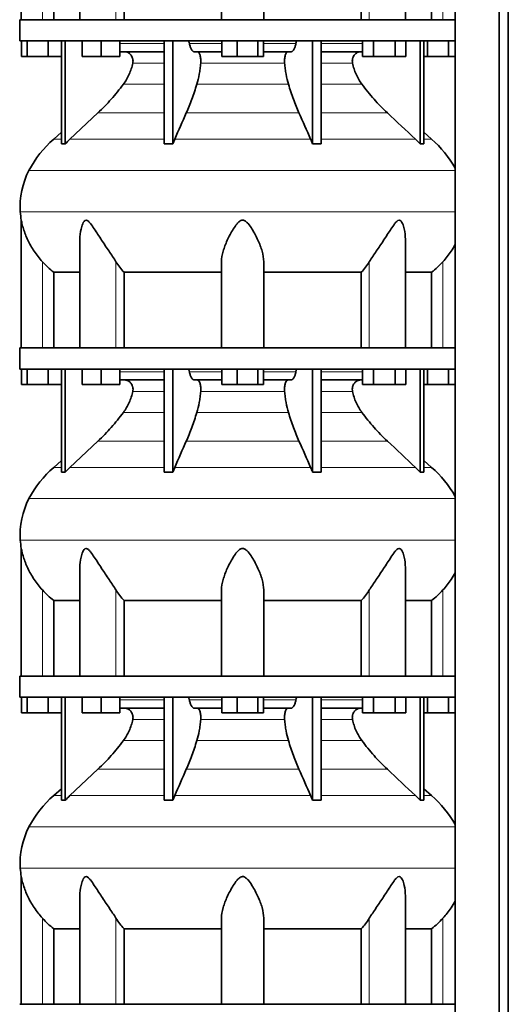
# Model space of a CAD drawing. Header units: millimetres. Extents: x 421 to 1312, y -2484 to 1869.
# Tile 26 of 33: x 936 to 1249, y 203 to 833. Entities that reach past the tile are written whole.
import ezdxf

# ---------------------------------------------------------------- set-up
doc = ezdxf.new("R2010")
doc.units = ezdxf.units.MM
doc.layers.add('MID_344-6', color=7, linetype='Continuous')
doc.layers.add('VSI344_DIFFUSORE', color=7, linetype='Continuous')

# ---------------------------------------------------------------- blocks, each defined once
blk = doc.blocks.new('SE3')
at = {"layer": 'MID_344-6', "color": 7, "linetype": 'Continuous', "lineweight": 35}
for p, q in [((1214.82, 1076.15), (1214.82, -215.85)), ((1242.95, -215.85), (1242.95, 1076.15)), ((1248.75, -215.85), (1248.75, 1076.15)), ((1214.75, 921.47), (1214.75, 833.15)), ((1214.75, 819.65), (1214.75, 715.71)), ((1214.75, 711.47), (1214.75, 623.15)), ((1214.75, 609.65), (1214.75, 505.71)), ((1214.75, 501.47), (1214.75, 413.15)), ((1214.75, 399.65), (1214.75, 295.71)), ((1214.75, 291.47), (1214.75, 203.15))]:
    blk.add_line(p, q, dxfattribs=at)
at = {"layer": 'VSI344_DIFFUSORE', "color": 7, "linetype": 'Continuous', "lineweight": 35}
for p, q in [((937.45, 914.87), (937.45, 833.15)), ((974.94, 902.65), (974.94, 833.15)), ((1182.96, 833.15), (1182.96, 902.66)), ((1065.45, 833.15), (1065.45, 888.26)), ((1092.45, 833.15), (1092.45, 888.26)), ((958.2, 833.15), (958.2, 881.53)), ((1003.12, 833.15), (1003.12, 881.53)), ((1154.79, 881.53), (1154.79, 833.15)), ((1199.7, 881.53), (1199.7, 833.15)), ((936.45, 833.15), (1214.8, 833.15)), ((936.45, 833.15), (936.45, 819.65)), ((1214.8, 833.15), (1214.8, 819.65)), ((936.45, 819.65), (1214.8, 819.65)), ((937.57, 809.65), (937.57, 819.65)), ((941.15, 809.65), (941.15, 819.65)), ((954.54, 809.65), (954.54, 819.65)), ((963.24, 753.69), (963.24, 819.65)), ((965.54, 753.69), (965.54, 819.65)), ((976.44, 809.65), (976.44, 819.65)), ((988.44, 809.65), (988.44, 819.65)), ((1000.44, 809.65), (1000.44, 819.65)), ((1028.73, 753.69), (1028.73, 819.65)), ((1034.27, 753.69), (1034.27, 819.65)), ((1065.57, 809.65), (1065.57, 819.65)), ((1075.36, 809.65), (1075.36, 819.65)), ((1088.75, 809.65), (1088.75, 819.65)), ((1092.34, 809.65), (1092.34, 819.65)), ((1123.63, 753.69), (1123.63, 819.65)), ((1129.18, 753.69), (1129.18, 819.65)), ((1155.6, 809.65), (1155.6, 819.65)), ((1162.53, 809.65), (1162.53, 819.65)), ((1176.39, 809.65), (1176.39, 819.65)), ((1183.32, 809.65), (1183.32, 819.65)), ((1192.36, 753.69), (1192.36, 819.65)), ((1194.66, 753.69), (1194.66, 819.65)), ((1197.15, 809.65), (1197.15, 819.65)), ((1210.54, 809.65), (1210.54, 819.65)), ((941.15, 809.65), (937.57, 809.65)), ((954.54, 809.65), (941.15, 809.65)), ((963.24, 809.65), (954.54, 809.65)), ((988.44, 809.65), (976.44, 809.65)), ((1000.44, 809.65), (988.44, 809.65)), ((1028.73, 812.65), (1000.44, 812.65)), ((1065.57, 812.65), (1048.07, 812.65)), ((1075.36, 809.65), (1065.57, 809.65)), ((1088.75, 809.65), (1075.36, 809.65)), ((1092.34, 809.65), (1088.75, 809.65)), ((1109.84, 812.65), (1092.34, 812.65)), ((1155.6, 812.65), (1129.18, 812.65)), ((1162.53, 809.65), (1155.6, 809.65)), ((1176.39, 809.65), (1162.53, 809.65)), ((1183.32, 809.65), (1176.39, 809.65)), ((1197.15, 809.65), (1194.66, 809.65)), ((1210.54, 809.65), (1197.15, 809.65)), ((1214.75, 809.65), (1210.54, 809.65)), ((986.46, 773.56), (968.54, 756.7)), ((963.24, 761.12), (958.16, 756.7)), ((1034.27, 753.69), (1035.51, 756.7)), ((1189.37, 756.7), (1192.36, 753.69)), ((1199.74, 756.7), (1194.66, 761.12)), ((1028.73, 753.69), (1034.27, 753.69)), ((1192.36, 753.69), (1194.66, 753.69)), ((937.45, 704.87), (937.45, 623.15)), ((974.94, 692.65), (974.94, 623.15)), ((1182.96, 623.15), (1182.96, 692.66)), ((1065.45, 623.15), (1065.45, 678.26)), ((1092.45, 623.15), (1092.45, 678.26)), ((958.2, 671.53), (974.94, 671.53)), ((958.2, 623.15), (958.2, 671.53)), ((1003.12, 671.53), (1065.45, 671.53)), ((1003.12, 623.15), (1003.12, 671.53)), ((1092.45, 671.53), (1154.79, 671.53)), ((1154.79, 671.53), (1154.79, 623.15)), ((1182.96, 671.53), (1199.7, 671.53)), ((1199.7, 671.53), (1199.7, 623.15)), ((936.45, 623.15), (1214.8, 623.15)), ((936.45, 623.15), (936.45, 609.65)), ((1214.8, 623.15), (1214.8, 609.65)), ((936.45, 609.65), (1214.8, 609.65)), ((937.57, 599.65), (937.57, 609.65)), ((941.15, 599.65), (941.15, 609.65)), ((954.54, 599.65), (954.54, 609.65)), ((963.24, 543.69), (963.24, 609.65)), ((965.54, 543.69), (965.54, 609.65)), ((976.44, 599.65), (976.44, 609.65)), ((988.44, 599.65), (988.44, 609.65)), ((1000.44, 599.65), (1000.44, 609.65)), ((1028.73, 543.69), (1028.73, 609.65)), ((1034.27, 543.69), (1034.27, 609.65)), ((1065.57, 599.65), (1065.57, 609.65)), ((1075.36, 599.65), (1075.36, 609.65)), ((1088.75, 599.65), (1088.75, 609.65)), ((1092.34, 599.65), (1092.34, 609.65)), ((1123.63, 543.69), (1123.63, 609.65)), ((1129.18, 543.69), (1129.18, 609.65)), ((1155.6, 599.65), (1155.6, 609.65)), ((1162.53, 599.65), (1162.53, 609.65)), ((1176.39, 599.65), (1176.39, 609.65)), ((1183.32, 599.65), (1183.32, 609.65)), ((1192.36, 543.69), (1192.36, 609.65)), ((1194.66, 543.69), (1194.66, 609.65)), ((1197.15, 599.65), (1197.15, 609.65)), ((1210.54, 599.65), (1210.54, 609.65)), ((941.15, 599.65), (937.57, 599.65)), ((954.54, 599.65), (941.15, 599.65)), ((963.24, 599.65), (954.54, 599.65)), ((988.44, 599.65), (976.44, 599.65)), ((1000.44, 599.65), (988.44, 599.65)), ((1028.73, 602.65), (1000.44, 602.65)), ((1065.57, 602.65), (1048.07, 602.65)), ((1075.36, 599.65), (1065.57, 599.65)), ((1088.75, 599.65), (1075.36, 599.65)), ((1092.34, 599.65), (1088.75, 599.65)), ((1109.84, 602.65), (1092.34, 602.65)), ((1155.6, 602.65), (1129.18, 602.65)), ((1162.53, 599.65), (1155.6, 599.65)), ((1176.39, 599.65), (1162.53, 599.65)), ((1183.32, 599.65), (1176.39, 599.65)), ((1197.15, 599.65), (1194.66, 599.65)), ((1210.54, 599.65), (1197.15, 599.65)), ((1214.75, 599.65), (1210.54, 599.65)), ((986.46, 563.56), (968.54, 546.7)), ((963.24, 551.12), (958.16, 546.7)), ((1199.74, 546.7), (1194.66, 551.12)), ((1028.73, 543.69), (1034.27, 543.69)), ((1034.27, 543.69), (1035.51, 546.7)), ((1189.37, 546.7), (1192.36, 543.69)), ((1192.36, 543.69), (1194.66, 543.69)), ((937.45, 494.87), (937.45, 413.15)), ((974.94, 482.65), (974.94, 413.15)), ((1182.96, 413.15), (1182.96, 482.66)), ((1065.45, 413.15), (1065.45, 468.26)), ((1092.45, 413.15), (1092.45, 468.26)), ((958.2, 461.53), (974.94, 461.53)), ((958.2, 413.15), (958.2, 461.53)), ((1003.12, 461.53), (1065.45, 461.53)), ((1003.12, 413.15), (1003.12, 461.53)), ((1092.45, 461.53), (1154.79, 461.53)), ((1154.79, 461.53), (1154.79, 413.15)), ((1182.96, 461.53), (1199.7, 461.53)), ((1199.7, 461.53), (1199.7, 413.15)), ((936.45, 413.15), (1214.8, 413.15)), ((936.45, 413.15), (936.45, 399.65)), ((1214.8, 413.15), (1214.8, 399.65)), ((936.45, 399.65), (1214.8, 399.65)), ((937.57, 389.65), (937.57, 399.65)), ((941.15, 389.65), (941.15, 399.65)), ((954.54, 389.65), (954.54, 399.65)), ((963.24, 333.69), (963.24, 399.65)), ((965.54, 333.69), (965.54, 399.65)), ((976.44, 389.65), (976.44, 399.65)), ((988.44, 389.65), (988.44, 399.65)), ((1000.44, 389.65), (1000.44, 399.65)), ((1028.73, 333.69), (1028.73, 399.65)), ((1034.27, 333.69), (1034.27, 399.65)), ((1065.57, 389.65), (1065.57, 399.65)), ((1075.36, 389.65), (1075.36, 399.65)), ((1088.75, 389.65), (1088.75, 399.65)), ((1092.34, 389.65), (1092.34, 399.65)), ((1123.63, 333.69), (1123.63, 399.65)), ((1129.18, 333.69), (1129.18, 399.65)), ((1155.6, 389.65), (1155.6, 399.65)), ((1162.53, 389.65), (1162.53, 399.65)), ((1176.39, 389.65), (1176.39, 399.65)), ((1183.32, 389.65), (1183.32, 399.65)), ((1192.36, 333.69), (1192.36, 399.65)), ((1194.66, 333.69), (1194.66, 399.65)), ((1197.15, 389.65), (1197.15, 399.65)), ((1210.54, 389.65), (1210.54, 399.65)), ((1028.73, 392.65), (1000.44, 392.65)), ((1065.57, 392.65), (1048.07, 392.65)), ((1109.84, 392.65), (1092.34, 392.65)), ((1155.6, 392.65), (1129.18, 392.65)), ((941.15, 389.65), (937.57, 389.65)), ((954.54, 389.65), (941.15, 389.65)), ((963.24, 389.65), (954.54, 389.65)), ((988.44, 389.65), (976.44, 389.65)), ((1000.44, 389.65), (988.44, 389.65)), ((1075.36, 389.65), (1065.57, 389.65)), ((1088.75, 389.65), (1075.36, 389.65)), ((1092.34, 389.65), (1088.75, 389.65)), ((1162.53, 389.65), (1155.6, 389.65)), ((1176.39, 389.65), (1162.53, 389.65)), ((1183.32, 389.65), (1176.39, 389.65)), ((1197.15, 389.65), (1194.66, 389.65)), ((1210.54, 389.65), (1197.15, 389.65)), ((1214.75, 389.65), (1210.54, 389.65)), ((986.46, 353.56), (968.54, 336.7)), ((963.24, 341.12), (958.16, 336.7)), ((1199.74, 336.7), (1194.66, 341.12)), ((1034.27, 333.69), (1035.51, 336.7)), ((1189.37, 336.7), (1192.36, 333.69)), ((1028.73, 333.69), (1034.27, 333.69)), ((1192.36, 333.69), (1194.66, 333.69)), ((937.45, 284.87), (937.45, 203.15)), ((974.94, 272.65), (974.94, 203.15)), ((1182.96, 203.15), (1182.96, 272.66)), ((1065.45, 203.15), (1065.45, 258.26)), ((1092.45, 203.15), (1092.45, 258.26)), ((958.2, 251.53), (974.94, 251.53)), ((958.2, 203.15), (958.2, 251.53)), ((1003.12, 251.53), (1065.45, 251.53)), ((1003.12, 203.15), (1003.12, 251.53)), ((1092.45, 251.53), (1154.79, 251.53)), ((1154.79, 251.53), (1154.79, 203.15)), ((1182.96, 251.53), (1199.7, 251.53)), ((1199.7, 251.53), (1199.7, 203.15)), ((936.45, 203.15), (1214.8, 203.15))]:
    blk.add_line(p, q, dxfattribs=at)
at = {"layer": 'VSI344_DIFFUSORE', "color": 4, "linetype": 'Continuous', "lineweight": 9}
for p, q in [((950.95, 833.15), (950.95, 888.26)), ((997.99, 833.15), (997.99, 888.26)), ((1159.91, 833.15), (1159.91, 888.26)), ((1206.95, 833.15), (1206.95, 888.26)), ((1000.44, 817.87), (1028.73, 817.87)), ((1044.94, 817.87), (1065.57, 817.87)), ((1092.34, 817.87), (1112.96, 817.87)), ((1129.18, 817.87), (1155.6, 817.87)), ((1028.73, 805.32), (1008.73, 805.32)), ((1105.74, 805.32), (1052.16, 805.32)), ((1149.17, 805.32), (1129.18, 805.32)), ((1002.71, 791.85), (1028.73, 791.85)), ((1049.67, 791.85), (1108.23, 791.85)), ((1129.18, 791.85), (1155.19, 791.85)), ((986.46, 773.56), (1028.73, 773.56)), ((1042.94, 773.56), (1114.97, 773.56)), ((1129.18, 773.56), (1171.44, 773.56)), ((958.16, 756.7), (963.24, 756.7)), ((968.54, 756.7), (1028.73, 756.7)), ((1035.51, 756.7), (1122.39, 756.7)), ((1129.18, 756.7), (1189.37, 756.7)), ((1194.66, 756.7), (1199.74, 756.7)), ((942.38, 736.71), (1214.75, 736.71)), ((1214.75, 710.16), (936.82, 710.16)), ((950.95, 623.15), (950.95, 678.26)), ((997.99, 623.15), (997.99, 678.26)), ((1159.91, 623.15), (1159.91, 678.26)), ((1206.95, 623.15), (1206.95, 678.26)), ((1000.44, 607.87), (1028.73, 607.87)), ((1044.94, 607.87), (1065.57, 607.87)), ((1092.34, 607.87), (1112.96, 607.87)), ((1129.18, 607.87), (1155.6, 607.87)), ((1028.73, 595.32), (1008.73, 595.32)), ((1105.74, 595.32), (1052.16, 595.32)), ((1149.17, 595.32), (1129.18, 595.32)), ((1002.71, 581.85), (1028.73, 581.85)), ((1049.67, 581.85), (1108.23, 581.85)), ((1129.18, 581.85), (1155.19, 581.85)), ((986.46, 563.56), (1028.73, 563.56)), ((1042.94, 563.56), (1114.97, 563.56)), ((1129.18, 563.56), (1171.44, 563.56)), ((963.24, 546.7), (958.16, 546.7)), ((968.54, 546.7), (1028.73, 546.7)), ((1035.51, 546.7), (1122.39, 546.7)), ((1129.18, 546.7), (1189.37, 546.7)), ((1194.66, 546.7), (1199.74, 546.7)), ((942.38, 526.71), (1214.75, 526.71)), ((1214.75, 500.16), (936.82, 500.16)), ((950.95, 413.15), (950.95, 468.26)), ((997.99, 413.15), (997.99, 468.26)), ((1159.91, 413.15), (1159.91, 468.26)), ((1206.95, 413.15), (1206.95, 468.26)), ((1000.44, 397.87), (1028.73, 397.87)), ((1044.94, 397.87), (1065.57, 397.87)), ((1092.34, 397.87), (1112.96, 397.87)), ((1129.18, 397.87), (1155.6, 397.87)), ((1028.73, 385.32), (1008.73, 385.32)), ((1105.74, 385.32), (1052.16, 385.32)), ((1149.17, 385.32), (1129.18, 385.32)), ((1002.71, 371.85), (1028.73, 371.85)), ((1049.67, 371.85), (1108.23, 371.85)), ((1129.18, 371.85), (1155.19, 371.85)), ((986.46, 353.56), (1028.73, 353.56)), ((1042.94, 353.56), (1114.97, 353.56)), ((1129.18, 353.56), (1171.44, 353.56)), ((963.24, 336.7), (958.16, 336.7)), ((968.54, 336.7), (1028.73, 336.7)), ((1035.51, 336.7), (1122.39, 336.7)), ((1129.18, 336.7), (1189.37, 336.7)), ((1194.66, 336.7), (1199.74, 336.7)), ((942.38, 316.71), (1214.75, 316.71)), ((1214.75, 290.16), (936.82, 290.16)), ((950.95, 203.15), (950.95, 258.26)), ((997.99, 203.15), (997.99, 258.26)), ((1159.91, 203.15), (1159.91, 258.26)), ((1206.95, 203.15), (1206.95, 258.26))]:
    blk.add_line(p, q, dxfattribs=at)
at = {"layer": 'VSI344_DIFFUSORE', "color": 7, "linetype": 'Continuous', "lineweight": 35}
for centre, radius, start, end in [((1003.12, 704.98), 68.53, 131, 152.41797), ((1154.78, 704.98), 68.53, 28.9585, 49), ((986.63, 713.59), 49.92, 152.41797, 183.94519), ((990.2, 713.84), 53.5, 183.94519, 189.65576), ((1003.12, 494.98), 68.53, 131, 152.41797), ((1154.78, 494.98), 68.53, 28.9585, 49), ((986.63, 503.59), 49.92, 152.41797, 183.94519), ((990.2, 503.84), 53.5, 183.94519, 189.65576), ((1003.12, 284.98), 68.53, 131, 152.41797), ((1154.78, 284.98), 68.53, 28.9585, 49), ((986.63, 293.59), 49.92, 152.41797, 183.94519), ((990.2, 293.84), 53.5, 183.94519, 189.65576)]:
    blk.add_arc(centre, radius, start, end, dxfattribs=at)
for points, knots in [([(1043.87, 819.65), (1043.93, 819.65), (1043.98, 819.64), (1044.09, 819.6), (1044.15, 819.57), (1044.31, 819.45), (1044.41, 819.33), (1044.6, 819.01), (1044.68, 818.82), (1044.79, 818.49), (1044.83, 818.37), (1044.89, 818.13), (1044.92, 818), (1044.94, 817.87)], [0, 0, 0, 0, 0.125, 0.125, 0.25, 0.25, 0.5, 0.5, 0.75, 0.75, 0.875, 0.875, 1, 1, 1, 1]), ([(1114.03, 819.65), (1113.98, 819.65), (1113.92, 819.64), (1113.81, 819.6), (1113.75, 819.57), (1113.59, 819.45), (1113.49, 819.33), (1113.3, 819.01), (1113.22, 818.82), (1113.11, 818.49), (1113.07, 818.37), (1113.01, 818.13), (1112.99, 818), (1112.96, 817.87)], [0, 0, 0, 0, 0.125, 0.125, 0.25, 0.25, 0.5, 0.5, 0.75, 0.75, 0.875, 0.875, 1, 1, 1, 1]), ([(1048.07, 812.65), (1047.9, 812.65), (1047.74, 812.68), (1047.42, 812.8), (1047.26, 812.89), (1046.94, 813.13), (1046.79, 813.28), (1046.49, 813.64), (1046.35, 813.84), (1045.93, 814.54), (1045.69, 815.09), (1045.36, 816.05), (1045.26, 816.4), (1045.09, 817.11), (1045.01, 817.48), (1044.94, 817.87)], [0, 0, 0, 0, 0.125, 0.125, 0.25, 0.25, 0.375, 0.375, 0.5, 0.5, 0.75, 0.75, 0.875, 0.875, 1, 1, 1, 1]), ([(1109.84, 812.65), (1110, 812.65), (1110.16, 812.68), (1110.49, 812.8), (1110.64, 812.89), (1110.96, 813.13), (1111.11, 813.28), (1111.41, 813.64), (1111.55, 813.84), (1111.97, 814.54), (1112.22, 815.09), (1112.54, 816.05), (1112.64, 816.4), (1112.82, 817.11), (1112.89, 817.48), (1112.96, 817.87)], [0, 0, 0, 0, 0.125, 0.125, 0.25, 0.25, 0.375, 0.375, 0.5, 0.5, 0.75, 0.75, 0.875, 0.875, 1, 1, 1, 1]), ([(1008.73, 805.32), (1008.82, 805.76), (1008.87, 806.21), (1008.87, 807.1), (1008.82, 807.55), (1008.68, 808.21), (1008.62, 808.43), (1008.48, 808.85), (1008.4, 809.06), (1008.13, 809.67), (1007.91, 810.05), (1007.52, 810.57), (1007.38, 810.74), (1007.09, 811.06), (1006.94, 811.21), (1006.61, 811.49), (1006.44, 811.62), (1006.09, 811.85), (1005.91, 811.96), (1005.35, 812.26), (1004.96, 812.4), (1004.35, 812.55), (1004.15, 812.59), (1003.73, 812.64), (1003.53, 812.65), (1003.32, 812.65)], [0, 0, 0, 0, 0.125, 0.125, 0.25, 0.25, 0.3125, 0.3125, 0.375, 0.375, 0.5, 0.5, 0.5625, 0.5625, 0.625, 0.625, 0.6875, 0.6875, 0.75, 0.75, 0.875, 0.875, 0.9375, 0.9375, 1, 1, 1, 1]), ([(1049.92, 812.65), (1050.09, 812.65), (1050.26, 812.6), (1050.6, 812.4), (1050.76, 812.26), (1051.07, 811.86), (1051.22, 811.62), (1051.49, 811.06), (1051.61, 810.74), (1051.82, 810.04), (1051.92, 809.66), (1052.06, 808.85), (1052.12, 808.43), (1052.2, 807.55), (1052.22, 807.1), (1052.22, 806.21), (1052.2, 805.76), (1052.16, 805.32)], [0, 0, 0, 0, 0.125, 0.125, 0.25, 0.25, 0.375, 0.375, 0.5, 0.5, 0.625, 0.625, 0.75, 0.75, 0.875, 0.875, 1, 1, 1, 1]), ([(1107.98, 812.65), (1107.81, 812.65), (1107.64, 812.6), (1107.3, 812.4), (1107.14, 812.26), (1106.83, 811.86), (1106.68, 811.62), (1106.41, 811.06), (1106.29, 810.74), (1106.08, 810.04), (1105.99, 809.66), (1105.84, 808.85), (1105.78, 808.43), (1105.7, 807.55), (1105.68, 807.1), (1105.68, 806.21), (1105.7, 805.76), (1105.74, 805.32)], [0, 0, 0, 0, 0.125, 0.125, 0.25, 0.25, 0.375, 0.375, 0.5, 0.5, 0.625, 0.625, 0.75, 0.75, 0.875, 0.875, 1, 1, 1, 1]), ([(1149.17, 805.32), (1149.08, 805.76), (1149.04, 806.21), (1149.04, 807.1), (1149.08, 807.55), (1149.22, 808.21), (1149.28, 808.43), (1149.42, 808.85), (1149.5, 809.06), (1149.77, 809.67), (1149.99, 810.05), (1150.38, 810.57), (1150.52, 810.74), (1150.81, 811.06), (1150.97, 811.21), (1151.29, 811.49), (1151.46, 811.62), (1151.81, 811.85), (1151.99, 811.96), (1152.55, 812.26), (1152.94, 812.4), (1153.55, 812.55), (1153.76, 812.59), (1154.17, 812.64), (1154.38, 812.65), (1154.58, 812.65)], [0, 0, 0, 0, 0.125, 0.125, 0.25, 0.25, 0.3125, 0.3125, 0.375, 0.375, 0.5, 0.5, 0.5625, 0.5625, 0.625, 0.625, 0.6875, 0.6875, 0.75, 0.75, 0.875, 0.875, 0.9375, 0.9375, 1, 1, 1, 1]), ([(1002.71, 791.85), (1004.16, 793.81), (1005.4, 795.93), (1006.94, 799.36), (1007.38, 800.52), (1008.15, 802.89), (1008.47, 804.1), (1008.73, 805.32)], [0, 0, 0, 0, 0.5, 0.5, 0.75, 0.75, 1, 1, 1, 1]), ([(1052.16, 805.32), (1052.05, 804.1), (1051.92, 802.89), (1051.6, 800.52), (1051.42, 799.36), (1050.78, 795.93), (1050.27, 793.81), (1049.67, 791.85)], [0, 0, 0, 0, 0.25, 0.25, 0.5, 0.5, 1, 1, 1, 1]), ([(1105.74, 805.32), (1105.85, 804.1), (1105.98, 802.89), (1106.3, 800.52), (1106.48, 799.36), (1107.12, 795.93), (1107.63, 793.81), (1108.23, 791.85)], [0, 0, 0, 0, 0.25, 0.25, 0.5, 0.5, 1, 1, 1, 1]), ([(1155.19, 791.85), (1153.74, 793.81), (1152.5, 795.93), (1150.97, 799.36), (1150.52, 800.52), (1149.75, 802.89), (1149.43, 804.1), (1149.17, 805.32)], [0, 0, 0, 0, 0.5, 0.5, 0.75, 0.75, 1, 1, 1, 1]), ([(986.46, 773.56), (989.4, 776.32), (992.23, 779.24), (997.69, 785.38), (1000.27, 788.56), (1002.71, 791.85)], [0, 0, 0, 0, 0.5, 0.5, 1, 1, 1, 1]), ([(1049.67, 791.85), (1048.66, 788.56), (1047.59, 785.38), (1045.33, 779.24), (1044.15, 776.32), (1042.94, 773.56)], [0, 0, 0, 0, 0.5, 0.5, 1, 1, 1, 1]), ([(1108.23, 791.85), (1109.24, 788.56), (1110.31, 785.38), (1112.57, 779.24), (1113.75, 776.32), (1114.97, 773.56)], [0, 0, 0, 0, 0.5, 0.5, 1, 1, 1, 1]), ([(1171.44, 773.56), (1168.5, 776.32), (1165.67, 779.24), (1160.21, 785.38), (1157.63, 788.56), (1155.19, 791.85)], [0, 0, 0, 0, 0.5, 0.5, 1, 1, 1, 1]), ([(950.95, 678.26), (949.01, 680.43), (947.27, 682.68), (944.14, 687.35), (942.78, 689.75), (940.5, 694.53), (939.56, 696.95), (938.46, 700.51), (938.15, 701.68), (937.77, 703.28), (937.66, 703.8), (937.5, 704.58), (937.45, 704.86), (937.45, 704.87)], [0, 0, 0, 0, 0.125, 0.125, 0.25, 0.25, 0.375, 0.375, 0.4375, 0.4375, 0.46875, 0.46875, 0.4975138, 0.4975138, 0.4975138, 0.4975138]), ([(997.99, 678.26), (996.62, 680.42), (995.1, 682.66), (991.97, 687.32), (990.36, 689.72), (987.22, 694.49), (985.67, 696.9), (983.31, 700.45), (982.53, 701.63), (981.27, 703.23), (980.83, 703.74), (979.88, 704.58), (979.34, 704.89), (978.32, 704.84), (977.89, 704.49), (977.2, 703.62), (976.93, 703.11), (976.22, 701.49), (975.89, 700.33), (975.16, 697.03), (974.94, 694.82), (974.94, 692.65)], [0, 0, 0, 0, 0.125, 0.125, 0.25, 0.25, 0.375, 0.375, 0.4375, 0.4375, 0.46875, 0.46875, 0.5, 0.5, 0.53125, 0.53125, 0.5625, 0.5625, 0.625, 0.625, 0.7389823, 0.7389823, 0.7389823, 0.7389823]), ([(1092.45, 678.26), (1092.45, 680.42), (1092.05, 682.66), (1090.74, 687.32), (1089.82, 689.72), (1087.66, 694.49), (1086.41, 696.9), (1084.17, 700.45), (1083.38, 701.63), (1081.97, 703.23), (1081.47, 703.74), (1080.29, 704.58), (1079.58, 704.89), (1078.14, 704.84), (1077.46, 704.49), (1076.31, 703.62), (1075.82, 703.11), (1074.43, 701.49), (1073.65, 700.33), (1071.45, 696.82), (1070.2, 694.4), (1068.04, 689.63), (1067.15, 687.29), (1065.86, 682.69), (1065.45, 680.41), (1065.45, 678.26)], [0, 0, 0, 0, 0.125, 0.125, 0.25, 0.25, 0.375, 0.375, 0.4375, 0.4375, 0.46875, 0.46875, 0.5, 0.5, 0.53125, 0.53125, 0.5625, 0.5625, 0.625, 0.625, 0.75, 0.75, 0.875, 0.875, 1, 1, 1, 1]), ([(1182.96, 692.66), (1182.96, 694.86), (1182.74, 697.08), (1181.98, 700.45), (1181.63, 701.63), (1180.91, 703.23), (1180.63, 703.74), (1179.91, 704.58), (1179.46, 704.89), (1178.43, 704.84), (1177.9, 704.49), (1176.96, 703.62), (1176.54, 703.11), (1175.28, 701.49), (1174.51, 700.33), (1172.18, 696.82), (1170.62, 694.4), (1167.48, 689.63), (1165.91, 687.29), (1162.81, 682.69), (1161.28, 680.41), (1159.91, 678.26)], [0.2596572, 0.2596572, 0.2596572, 0.2596572, 0.375, 0.375, 0.4375, 0.4375, 0.46875, 0.46875, 0.5, 0.5, 0.53125, 0.53125, 0.5625, 0.5625, 0.625, 0.625, 0.75, 0.75, 0.875, 0.875, 1, 1, 1, 1]), ([(1214.77, 689.23), (1213.97, 687.78), (1213.1, 686.35), (1210.62, 682.66), (1208.88, 680.41), (1206.95, 678.26)], [0.7983155, 0.7983155, 0.7983155, 0.7983155, 0.875, 0.875, 1, 1, 1, 1]), ([(1043.87, 609.65), (1043.93, 609.65), (1043.98, 609.64), (1044.09, 609.6), (1044.15, 609.57), (1044.31, 609.45), (1044.41, 609.33), (1044.6, 609.01), (1044.68, 608.82), (1044.79, 608.49), (1044.83, 608.37), (1044.89, 608.13), (1044.92, 608), (1044.94, 607.87)], [0, 0, 0, 0, 0.125, 0.125, 0.25, 0.25, 0.5, 0.5, 0.75, 0.75, 0.875, 0.875, 1, 1, 1, 1]), ([(1048.07, 602.65), (1047.9, 602.65), (1047.74, 602.68), (1047.42, 602.8), (1047.26, 602.89), (1046.94, 603.13), (1046.79, 603.28), (1046.49, 603.64), (1046.35, 603.84), (1045.93, 604.54), (1045.69, 605.09), (1045.36, 606.05), (1045.26, 606.4), (1045.09, 607.11), (1045.01, 607.48), (1044.94, 607.87)], [0, 0, 0, 0, 0.125, 0.125, 0.25, 0.25, 0.375, 0.375, 0.5, 0.5, 0.75, 0.75, 0.875, 0.875, 1, 1, 1, 1]), ([(1109.84, 602.65), (1110, 602.65), (1110.16, 602.68), (1110.49, 602.8), (1110.64, 602.89), (1110.96, 603.13), (1111.11, 603.28), (1111.41, 603.64), (1111.55, 603.84), (1111.97, 604.54), (1112.22, 605.09), (1112.54, 606.05), (1112.64, 606.4), (1112.82, 607.11), (1112.89, 607.48), (1112.96, 607.87)], [0, 0, 0, 0, 0.125, 0.125, 0.25, 0.25, 0.375, 0.375, 0.5, 0.5, 0.75, 0.75, 0.875, 0.875, 1, 1, 1, 1]), ([(1114.03, 609.65), (1113.98, 609.65), (1113.92, 609.64), (1113.81, 609.6), (1113.75, 609.57), (1113.59, 609.45), (1113.49, 609.33), (1113.3, 609.01), (1113.22, 608.82), (1113.11, 608.49), (1113.07, 608.37), (1113.01, 608.13), (1112.99, 608), (1112.96, 607.87)], [0, 0, 0, 0, 0.125, 0.125, 0.25, 0.25, 0.5, 0.5, 0.75, 0.75, 0.875, 0.875, 1, 1, 1, 1]), ([(1008.73, 595.32), (1008.82, 595.76), (1008.87, 596.21), (1008.87, 597.1), (1008.82, 597.55), (1008.68, 598.21), (1008.62, 598.43), (1008.48, 598.85), (1008.4, 599.06), (1008.13, 599.67), (1007.91, 600.05), (1007.52, 600.57), (1007.38, 600.74), (1007.09, 601.06), (1006.94, 601.21), (1006.61, 601.49), (1006.44, 601.62), (1006.09, 601.85), (1005.91, 601.96), (1005.35, 602.26), (1004.96, 602.4), (1004.35, 602.55), (1004.15, 602.59), (1003.73, 602.64), (1003.53, 602.65), (1003.32, 602.65)], [0, 0, 0, 0, 0.125, 0.125, 0.25, 0.25, 0.3125, 0.3125, 0.375, 0.375, 0.5, 0.5, 0.5625, 0.5625, 0.625, 0.625, 0.6875, 0.6875, 0.75, 0.75, 0.875, 0.875, 0.9375, 0.9375, 1, 1, 1, 1]), ([(1049.92, 602.65), (1050.09, 602.65), (1050.26, 602.6), (1050.6, 602.4), (1050.76, 602.26), (1051.07, 601.86), (1051.22, 601.62), (1051.49, 601.06), (1051.61, 600.74), (1051.82, 600.04), (1051.92, 599.66), (1052.06, 598.85), (1052.12, 598.43), (1052.2, 597.55), (1052.22, 597.1), (1052.22, 596.21), (1052.2, 595.76), (1052.16, 595.32)], [0, 0, 0, 0, 0.125, 0.125, 0.25, 0.25, 0.375, 0.375, 0.5, 0.5, 0.625, 0.625, 0.75, 0.75, 0.875, 0.875, 1, 1, 1, 1]), ([(1107.98, 602.65), (1107.81, 602.65), (1107.64, 602.6), (1107.3, 602.4), (1107.14, 602.26), (1106.83, 601.86), (1106.68, 601.62), (1106.41, 601.06), (1106.29, 600.74), (1106.08, 600.04), (1105.99, 599.66), (1105.84, 598.85), (1105.78, 598.43), (1105.7, 597.55), (1105.68, 597.1), (1105.68, 596.21), (1105.7, 595.76), (1105.74, 595.32)], [0, 0, 0, 0, 0.125, 0.125, 0.25, 0.25, 0.375, 0.375, 0.5, 0.5, 0.625, 0.625, 0.75, 0.75, 0.875, 0.875, 1, 1, 1, 1]), ([(1149.17, 595.32), (1149.08, 595.76), (1149.04, 596.21), (1149.04, 597.1), (1149.08, 597.55), (1149.22, 598.21), (1149.28, 598.43), (1149.42, 598.85), (1149.5, 599.06), (1149.77, 599.67), (1149.99, 600.05), (1150.38, 600.57), (1150.52, 600.74), (1150.81, 601.06), (1150.97, 601.21), (1151.29, 601.49), (1151.46, 601.62), (1151.81, 601.85), (1151.99, 601.96), (1152.55, 602.26), (1152.94, 602.4), (1153.55, 602.55), (1153.76, 602.59), (1154.17, 602.64), (1154.38, 602.65), (1154.58, 602.65)], [0, 0, 0, 0, 0.125, 0.125, 0.25, 0.25, 0.3125, 0.3125, 0.375, 0.375, 0.5, 0.5, 0.5625, 0.5625, 0.625, 0.625, 0.6875, 0.6875, 0.75, 0.75, 0.875, 0.875, 0.9375, 0.9375, 1, 1, 1, 1]), ([(1002.71, 581.85), (1004.16, 583.81), (1005.4, 585.93), (1006.94, 589.36), (1007.38, 590.52), (1008.15, 592.89), (1008.47, 594.1), (1008.73, 595.32)], [0, 0, 0, 0, 0.5, 0.5, 0.75, 0.75, 1, 1, 1, 1]), ([(1052.16, 595.32), (1052.05, 594.1), (1051.92, 592.89), (1051.6, 590.52), (1051.42, 589.36), (1050.78, 585.93), (1050.27, 583.81), (1049.67, 581.85)], [0, 0, 0, 0, 0.25, 0.25, 0.5, 0.5, 1, 1, 1, 1]), ([(1105.74, 595.32), (1105.85, 594.1), (1105.98, 592.89), (1106.3, 590.52), (1106.48, 589.36), (1107.12, 585.93), (1107.63, 583.81), (1108.23, 581.85)], [0, 0, 0, 0, 0.25, 0.25, 0.5, 0.5, 1, 1, 1, 1]), ([(1155.19, 581.85), (1153.74, 583.81), (1152.5, 585.93), (1150.97, 589.36), (1150.52, 590.52), (1149.75, 592.89), (1149.43, 594.1), (1149.17, 595.32)], [0, 0, 0, 0, 0.5, 0.5, 0.75, 0.75, 1, 1, 1, 1]), ([(986.46, 563.56), (989.4, 566.32), (992.23, 569.24), (997.69, 575.38), (1000.27, 578.56), (1002.71, 581.85)], [0, 0, 0, 0, 0.5, 0.5, 1, 1, 1, 1]), ([(1049.67, 581.85), (1048.66, 578.56), (1047.59, 575.38), (1045.33, 569.24), (1044.15, 566.32), (1042.94, 563.56)], [0, 0, 0, 0, 0.5, 0.5, 1, 1, 1, 1]), ([(1108.23, 581.85), (1109.24, 578.56), (1110.31, 575.38), (1112.57, 569.24), (1113.75, 566.32), (1114.97, 563.56)], [0, 0, 0, 0, 0.5, 0.5, 1, 1, 1, 1]), ([(1171.44, 563.56), (1168.5, 566.32), (1165.67, 569.24), (1160.21, 575.38), (1157.63, 578.56), (1155.19, 581.85)], [0, 0, 0, 0, 0.5, 0.5, 1, 1, 1, 1]), ([(950.95, 468.26), (949.01, 470.43), (947.27, 472.68), (944.14, 477.35), (942.78, 479.75), (940.5, 484.53), (939.56, 486.95), (938.46, 490.51), (938.15, 491.68), (937.77, 493.28), (937.66, 493.8), (937.5, 494.58), (937.45, 494.86), (937.45, 494.87)], [0, 0, 0, 0, 0.125, 0.125, 0.25, 0.25, 0.375, 0.375, 0.4375, 0.4375, 0.46875, 0.46875, 0.4975138, 0.4975138, 0.4975138, 0.4975138]), ([(997.99, 468.26), (996.62, 470.42), (995.1, 472.66), (991.97, 477.32), (990.36, 479.72), (987.22, 484.49), (985.67, 486.9), (983.31, 490.45), (982.53, 491.63), (981.27, 493.23), (980.83, 493.74), (979.88, 494.58), (979.34, 494.89), (978.32, 494.84), (977.89, 494.49), (977.2, 493.62), (976.93, 493.11), (976.22, 491.49), (975.89, 490.33), (975.16, 487.03), (974.94, 484.82), (974.94, 482.65)], [0, 0, 0, 0, 0.125, 0.125, 0.25, 0.25, 0.375, 0.375, 0.4375, 0.4375, 0.46875, 0.46875, 0.5, 0.5, 0.53125, 0.53125, 0.5625, 0.5625, 0.625, 0.625, 0.7389823, 0.7389823, 0.7389823, 0.7389823]), ([(1092.45, 468.26), (1092.45, 470.42), (1092.05, 472.66), (1090.74, 477.32), (1089.82, 479.72), (1087.66, 484.49), (1086.41, 486.9), (1084.17, 490.45), (1083.38, 491.63), (1081.97, 493.23), (1081.47, 493.74), (1080.29, 494.58), (1079.58, 494.89), (1078.14, 494.84), (1077.46, 494.49), (1076.31, 493.62), (1075.82, 493.11), (1074.43, 491.49), (1073.65, 490.33), (1071.45, 486.82), (1070.2, 484.4), (1068.04, 479.63), (1067.15, 477.29), (1065.86, 472.69), (1065.45, 470.41), (1065.45, 468.26)], [0, 0, 0, 0, 0.125, 0.125, 0.25, 0.25, 0.375, 0.375, 0.4375, 0.4375, 0.46875, 0.46875, 0.5, 0.5, 0.53125, 0.53125, 0.5625, 0.5625, 0.625, 0.625, 0.75, 0.75, 0.875, 0.875, 1, 1, 1, 1]), ([(1182.96, 482.66), (1182.96, 484.86), (1182.74, 487.08), (1181.98, 490.45), (1181.63, 491.63), (1180.91, 493.23), (1180.63, 493.74), (1179.91, 494.58), (1179.46, 494.89), (1178.43, 494.84), (1177.9, 494.49), (1176.96, 493.62), (1176.54, 493.11), (1175.28, 491.49), (1174.51, 490.33), (1172.18, 486.82), (1170.62, 484.4), (1167.48, 479.63), (1165.91, 477.29), (1162.81, 472.69), (1161.28, 470.41), (1159.91, 468.26)], [0.2596572, 0.2596572, 0.2596572, 0.2596572, 0.375, 0.375, 0.4375, 0.4375, 0.46875, 0.46875, 0.5, 0.5, 0.53125, 0.53125, 0.5625, 0.5625, 0.625, 0.625, 0.75, 0.75, 0.875, 0.875, 1, 1, 1, 1]), ([(1214.77, 479.23), (1213.97, 477.78), (1213.1, 476.35), (1210.62, 472.66), (1208.88, 470.41), (1206.95, 468.26)], [0.7983155, 0.7983155, 0.7983155, 0.7983155, 0.875, 0.875, 1, 1, 1, 1]), ([(1043.87, 399.65), (1043.93, 399.65), (1043.98, 399.64), (1044.09, 399.6), (1044.15, 399.57), (1044.31, 399.45), (1044.41, 399.33), (1044.6, 399.01), (1044.68, 398.82), (1044.79, 398.49), (1044.83, 398.37), (1044.89, 398.13), (1044.92, 398), (1044.94, 397.87)], [0, 0, 0, 0, 0.125, 0.125, 0.25, 0.25, 0.5, 0.5, 0.75, 0.75, 0.875, 0.875, 1, 1, 1, 1]), ([(1048.07, 392.65), (1047.9, 392.65), (1047.74, 392.68), (1047.42, 392.8), (1047.26, 392.89), (1046.94, 393.13), (1046.79, 393.28), (1046.49, 393.64), (1046.35, 393.84), (1045.93, 394.54), (1045.69, 395.09), (1045.36, 396.05), (1045.26, 396.4), (1045.09, 397.11), (1045.01, 397.48), (1044.94, 397.87)], [0, 0, 0, 0, 0.125, 0.125, 0.25, 0.25, 0.375, 0.375, 0.5, 0.5, 0.75, 0.75, 0.875, 0.875, 1, 1, 1, 1]), ([(1109.84, 392.65), (1110, 392.65), (1110.16, 392.68), (1110.49, 392.8), (1110.64, 392.89), (1110.96, 393.13), (1111.11, 393.28), (1111.41, 393.64), (1111.55, 393.84), (1111.97, 394.54), (1112.22, 395.09), (1112.54, 396.05), (1112.64, 396.4), (1112.82, 397.11), (1112.89, 397.48), (1112.96, 397.87)], [0, 0, 0, 0, 0.125, 0.125, 0.25, 0.25, 0.375, 0.375, 0.5, 0.5, 0.75, 0.75, 0.875, 0.875, 1, 1, 1, 1]), ([(1114.03, 399.65), (1113.98, 399.65), (1113.92, 399.64), (1113.81, 399.6), (1113.75, 399.57), (1113.59, 399.45), (1113.49, 399.33), (1113.3, 399.01), (1113.22, 398.82), (1113.11, 398.49), (1113.07, 398.37), (1113.01, 398.13), (1112.99, 398), (1112.96, 397.87)], [0, 0, 0, 0, 0.125, 0.125, 0.25, 0.25, 0.5, 0.5, 0.75, 0.75, 0.875, 0.875, 1, 1, 1, 1]), ([(1008.73, 385.32), (1008.82, 385.76), (1008.87, 386.21), (1008.87, 387.1), (1008.82, 387.55), (1008.68, 388.21), (1008.62, 388.43), (1008.48, 388.85), (1008.4, 389.06), (1008.13, 389.67), (1007.91, 390.05), (1007.52, 390.57), (1007.38, 390.74), (1007.09, 391.06), (1006.94, 391.21), (1006.61, 391.49), (1006.44, 391.62), (1006.09, 391.85), (1005.91, 391.96), (1005.35, 392.26), (1004.96, 392.4), (1004.35, 392.55), (1004.15, 392.59), (1003.73, 392.64), (1003.53, 392.65), (1003.32, 392.65)], [0, 0, 0, 0, 0.125, 0.125, 0.25, 0.25, 0.3125, 0.3125, 0.375, 0.375, 0.5, 0.5, 0.5625, 0.5625, 0.625, 0.625, 0.6875, 0.6875, 0.75, 0.75, 0.875, 0.875, 0.9375, 0.9375, 1, 1, 1, 1]), ([(1049.92, 392.65), (1050.09, 392.65), (1050.26, 392.6), (1050.6, 392.4), (1050.76, 392.26), (1051.07, 391.86), (1051.22, 391.62), (1051.49, 391.06), (1051.61, 390.74), (1051.82, 390.04), (1051.92, 389.66), (1052.06, 388.85), (1052.12, 388.43), (1052.2, 387.55), (1052.22, 387.1), (1052.22, 386.21), (1052.2, 385.76), (1052.16, 385.32)], [0, 0, 0, 0, 0.125, 0.125, 0.25, 0.25, 0.375, 0.375, 0.5, 0.5, 0.625, 0.625, 0.75, 0.75, 0.875, 0.875, 1, 1, 1, 1]), ([(1107.98, 392.65), (1107.81, 392.65), (1107.64, 392.6), (1107.3, 392.4), (1107.14, 392.26), (1106.83, 391.86), (1106.68, 391.62), (1106.41, 391.06), (1106.29, 390.74), (1106.08, 390.04), (1105.99, 389.66), (1105.84, 388.85), (1105.78, 388.43), (1105.7, 387.55), (1105.68, 387.1), (1105.68, 386.21), (1105.7, 385.76), (1105.74, 385.32)], [0, 0, 0, 0, 0.125, 0.125, 0.25, 0.25, 0.375, 0.375, 0.5, 0.5, 0.625, 0.625, 0.75, 0.75, 0.875, 0.875, 1, 1, 1, 1]), ([(1149.17, 385.32), (1149.08, 385.76), (1149.04, 386.21), (1149.04, 387.1), (1149.08, 387.55), (1149.22, 388.21), (1149.28, 388.43), (1149.42, 388.85), (1149.5, 389.06), (1149.77, 389.67), (1149.99, 390.05), (1150.38, 390.57), (1150.52, 390.74), (1150.81, 391.06), (1150.97, 391.21), (1151.29, 391.49), (1151.46, 391.62), (1151.81, 391.85), (1151.99, 391.96), (1152.55, 392.26), (1152.94, 392.4), (1153.55, 392.55), (1153.76, 392.59), (1154.17, 392.64), (1154.38, 392.65), (1154.58, 392.65)], [0, 0, 0, 0, 0.125, 0.125, 0.25, 0.25, 0.3125, 0.3125, 0.375, 0.375, 0.5, 0.5, 0.5625, 0.5625, 0.625, 0.625, 0.6875, 0.6875, 0.75, 0.75, 0.875, 0.875, 0.9375, 0.9375, 1, 1, 1, 1]), ([(1002.71, 371.85), (1004.16, 373.81), (1005.4, 375.93), (1006.94, 379.36), (1007.38, 380.52), (1008.15, 382.89), (1008.47, 384.1), (1008.73, 385.32)], [0, 0, 0, 0, 0.5, 0.5, 0.75, 0.75, 1, 1, 1, 1]), ([(1052.16, 385.32), (1052.05, 384.1), (1051.92, 382.89), (1051.6, 380.52), (1051.42, 379.36), (1050.78, 375.93), (1050.27, 373.81), (1049.67, 371.85)], [0, 0, 0, 0, 0.25, 0.25, 0.5, 0.5, 1, 1, 1, 1]), ([(1105.74, 385.32), (1105.85, 384.1), (1105.98, 382.89), (1106.3, 380.52), (1106.48, 379.36), (1107.12, 375.93), (1107.63, 373.81), (1108.23, 371.85)], [0, 0, 0, 0, 0.25, 0.25, 0.5, 0.5, 1, 1, 1, 1]), ([(1155.19, 371.85), (1153.74, 373.81), (1152.5, 375.93), (1150.97, 379.36), (1150.52, 380.52), (1149.75, 382.89), (1149.43, 384.1), (1149.17, 385.32)], [0, 0, 0, 0, 0.5, 0.5, 0.75, 0.75, 1, 1, 1, 1]), ([(986.46, 353.56), (989.4, 356.32), (992.23, 359.24), (997.69, 365.38), (1000.27, 368.56), (1002.71, 371.85)], [0, 0, 0, 0, 0.5, 0.5, 1, 1, 1, 1]), ([(1049.67, 371.85), (1048.66, 368.56), (1047.59, 365.38), (1045.33, 359.24), (1044.15, 356.32), (1042.94, 353.56)], [0, 0, 0, 0, 0.5, 0.5, 1, 1, 1, 1]), ([(1108.23, 371.85), (1109.24, 368.56), (1110.31, 365.38), (1112.57, 359.24), (1113.75, 356.32), (1114.97, 353.56)], [0, 0, 0, 0, 0.5, 0.5, 1, 1, 1, 1]), ([(1171.44, 353.56), (1168.5, 356.32), (1165.67, 359.24), (1160.21, 365.38), (1157.63, 368.56), (1155.19, 371.85)], [0, 0, 0, 0, 0.5, 0.5, 1, 1, 1, 1]), ([(950.95, 258.26), (949.01, 260.43), (947.27, 262.68), (944.14, 267.35), (942.78, 269.75), (940.5, 274.53), (939.56, 276.95), (938.46, 280.51), (938.15, 281.68), (937.77, 283.28), (937.66, 283.8), (937.5, 284.58), (937.45, 284.86), (937.45, 284.87)], [0, 0, 0, 0, 0.125, 0.125, 0.25, 0.25, 0.375, 0.375, 0.4375, 0.4375, 0.46875, 0.46875, 0.4975138, 0.4975138, 0.4975138, 0.4975138]), ([(997.99, 258.26), (996.62, 260.42), (995.1, 262.66), (991.97, 267.32), (990.36, 269.72), (987.22, 274.49), (985.67, 276.9), (983.31, 280.45), (982.53, 281.63), (981.27, 283.23), (980.83, 283.74), (979.88, 284.58), (979.34, 284.89), (978.32, 284.84), (977.89, 284.49), (977.2, 283.62), (976.93, 283.11), (976.22, 281.49), (975.89, 280.33), (975.16, 277.03), (974.94, 274.82), (974.94, 272.65)], [0, 0, 0, 0, 0.125, 0.125, 0.25, 0.25, 0.375, 0.375, 0.4375, 0.4375, 0.46875, 0.46875, 0.5, 0.5, 0.53125, 0.53125, 0.5625, 0.5625, 0.625, 0.625, 0.7389823, 0.7389823, 0.7389823, 0.7389823]), ([(1092.45, 258.26), (1092.45, 260.42), (1092.05, 262.66), (1090.74, 267.32), (1089.82, 269.72), (1087.66, 274.49), (1086.41, 276.9), (1084.17, 280.45), (1083.38, 281.63), (1081.97, 283.23), (1081.47, 283.74), (1080.29, 284.58), (1079.58, 284.89), (1078.14, 284.84), (1077.46, 284.49), (1076.31, 283.62), (1075.82, 283.11), (1074.43, 281.49), (1073.65, 280.33), (1071.45, 276.82), (1070.2, 274.4), (1068.04, 269.63), (1067.15, 267.29), (1065.86, 262.69), (1065.45, 260.41), (1065.45, 258.26)], [0, 0, 0, 0, 0.125, 0.125, 0.25, 0.25, 0.375, 0.375, 0.4375, 0.4375, 0.46875, 0.46875, 0.5, 0.5, 0.53125, 0.53125, 0.5625, 0.5625, 0.625, 0.625, 0.75, 0.75, 0.875, 0.875, 1, 1, 1, 1]), ([(1182.96, 272.66), (1182.96, 274.86), (1182.74, 277.08), (1181.98, 280.45), (1181.63, 281.63), (1180.91, 283.23), (1180.63, 283.74), (1179.91, 284.58), (1179.46, 284.89), (1178.43, 284.84), (1177.9, 284.49), (1176.96, 283.62), (1176.54, 283.11), (1175.28, 281.49), (1174.51, 280.33), (1172.18, 276.82), (1170.62, 274.4), (1167.48, 269.63), (1165.91, 267.29), (1162.81, 262.69), (1161.28, 260.41), (1159.91, 258.26)], [0.2596572, 0.2596572, 0.2596572, 0.2596572, 0.375, 0.375, 0.4375, 0.4375, 0.46875, 0.46875, 0.5, 0.5, 0.53125, 0.53125, 0.5625, 0.5625, 0.625, 0.625, 0.75, 0.75, 0.875, 0.875, 1, 1, 1, 1]), ([(1214.77, 269.23), (1213.97, 267.78), (1213.1, 266.35), (1210.62, 262.66), (1208.88, 260.41), (1206.95, 258.26)], [0.7983155, 0.7983155, 0.7983155, 0.7983155, 0.875, 0.875, 1, 1, 1, 1])]:
    blk.add_open_spline(points, degree=3, knots=knots, dxfattribs=at)
for points in [[(1035.51, 756.7), (1037.99, 762.32), (1040.46, 767.94), (1042.94, 773.56)], [(1122.39, 756.7), (1119.92, 762.32), (1117.44, 767.94), (1114.97, 773.56)], [(1171.44, 773.56), (1177.42, 767.94), (1183.39, 762.32), (1189.37, 756.7)], [(968.54, 756.7), (967.51, 755.73), (966.51, 754.73), (965.54, 753.69)], [(1123.63, 753.69), (1123.23, 754.73), (1122.82, 755.73), (1122.39, 756.7)], [(965.54, 753.69), (964.77, 753.74), (964.01, 753.74), (963.24, 753.69)], [(1129.18, 753.69), (1127.33, 753.74), (1125.48, 753.74), (1123.63, 753.69)], [(1214.75, 715.72), (1214.76, 713.52), (1214.76, 712.24), (1214.75, 711.88)], [(958.2, 671.53), (955.58, 673.55), (953.16, 675.79), (950.95, 678.26)], [(1003.12, 671.53), (1001.26, 673.55), (999.55, 675.79), (997.99, 678.26)], [(1159.91, 678.26), (1158.35, 675.79), (1156.64, 673.55), (1154.79, 671.53)], [(1206.95, 678.26), (1204.74, 675.79), (1202.32, 673.55), (1199.7, 671.53)], [(1035.51, 546.7), (1037.99, 552.32), (1040.46, 557.94), (1042.94, 563.56)], [(1122.39, 546.7), (1119.92, 552.32), (1117.44, 557.94), (1114.97, 563.56)], [(1171.44, 563.56), (1177.42, 557.94), (1183.39, 552.32), (1189.37, 546.7)], [(965.54, 543.69), (964.77, 543.74), (964.01, 543.74), (963.24, 543.69)], [(968.54, 546.7), (967.51, 545.73), (966.51, 544.73), (965.54, 543.69)], [(1123.63, 543.69), (1123.23, 544.73), (1122.82, 545.73), (1122.39, 546.7)], [(1129.18, 543.69), (1127.33, 543.74), (1125.48, 543.74), (1123.63, 543.69)], [(1214.75, 505.72), (1214.76, 503.52), (1214.76, 502.24), (1214.75, 501.88)], [(958.2, 461.53), (955.58, 463.55), (953.16, 465.79), (950.95, 468.26)], [(1003.12, 461.53), (1001.26, 463.55), (999.55, 465.79), (997.99, 468.26)], [(1159.91, 468.26), (1158.35, 465.79), (1156.64, 463.55), (1154.79, 461.53)], [(1206.95, 468.26), (1204.74, 465.79), (1202.32, 463.55), (1199.7, 461.53)], [(1035.51, 336.7), (1037.99, 342.32), (1040.46, 347.94), (1042.94, 353.56)], [(1122.39, 336.7), (1119.92, 342.32), (1117.44, 347.94), (1114.97, 353.56)], [(1171.44, 353.56), (1177.42, 347.94), (1183.39, 342.32), (1189.37, 336.7)], [(968.54, 336.7), (967.51, 335.73), (966.51, 334.73), (965.54, 333.69)], [(1123.63, 333.69), (1123.23, 334.73), (1122.82, 335.73), (1122.39, 336.7)], [(965.54, 333.69), (964.77, 333.74), (964.01, 333.74), (963.24, 333.69)], [(1129.18, 333.69), (1127.33, 333.74), (1125.48, 333.74), (1123.63, 333.69)], [(1214.75, 295.72), (1214.76, 293.52), (1214.76, 292.24), (1214.75, 291.88)], [(958.2, 251.53), (955.58, 253.55), (953.16, 255.79), (950.95, 258.26)], [(1003.12, 251.53), (1001.26, 253.55), (999.55, 255.79), (997.99, 258.26)], [(1159.91, 258.26), (1158.35, 255.79), (1156.64, 253.55), (1154.79, 251.53)], [(1206.95, 258.26), (1204.74, 255.79), (1202.32, 253.55), (1199.7, 251.53)]]:
    blk.add_open_spline(points, degree=3, dxfattribs=at)

msp = doc.modelspace()

# ---------------------------------------------------------------- block references
msp.add_blockref('SE3', (0, 0))

doc.saveas('drawing.dxf')
